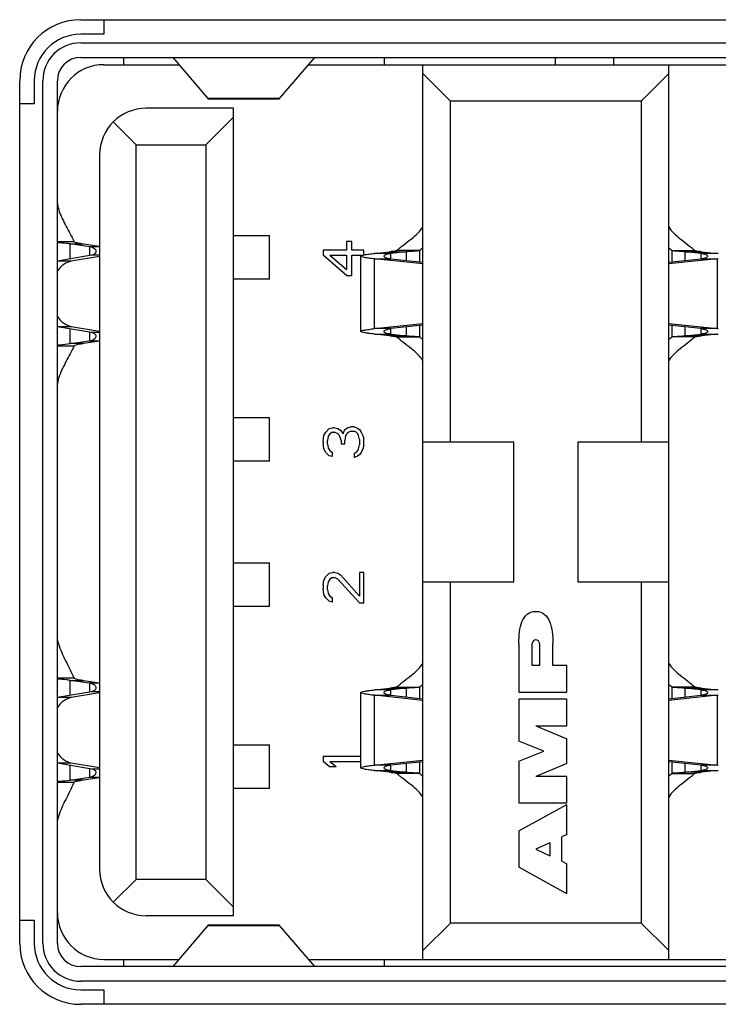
# Model space of a CAD drawing. Header units: millimetres. Extents: x 0 to 2731, y -3524 to -2222.
# Tile 4 of 221: x 109 to 119, y -3304 to -3291. Entities that reach past the tile are written whole.
import ezdxf

# ---------------------------------------------------------------- set-up
doc = ezdxf.new("R2010")
doc.units = ezdxf.units.MM
doc.header["$LTSCALE"] = 46.255
doc.layers.add('00_COMPONENTS', color=7, linetype='CONTINUOUS')

msp = doc.modelspace()

# ---------------------------------------------------------------- linework, layer by layer
at = {"layer": '00_COMPONENTS', "color": 4}
for p, q in [((110.139, -3290.702), (123.119, -3290.702)), ((110.139, -3291.02), (123.119, -3291.02)), ((109.301, -3303.4), (109.301, -3291.54)), ((109.619, -3303.4), (109.619, -3291.54)), ((112.872, -3291.786), (111.886, -3291.786)), ((109.819, -3293.749), (110.046, -3293.749)), ((109.992, -3293.784), (110.178, -3293.784)), ((109.992, -3293.986), (109.992, -3293.784)), ((110.399, -3293.824), (110.259, -3293.824)), ((110.259, -3293.824), (110.259, -3293.936)), ((110.286, -3293.936), (110.399, -3293.936)), ((114.401, -3293.915), (114.176, -3293.915)), ((114.388, -3293.893), (114.612, -3293.893)), ((114.401, -3293.99), (114.401, -3293.915)), ((114.797, -3293.876), (114.48, -3293.876)), ((114.612, -3293.893), (114.612, -3294.012)), ((114.797, -3294.032), (114.797, -3293.876)), ((118.261, -3293.876), (118.578, -3293.876)), ((118.261, -3293.876), (118.261, -3294.032)), ((118.445, -3294.012), (118.445, -3293.893)), ((118.446, -3293.893), (118.67, -3293.893)), ((118.881, -3293.915), (118.657, -3293.915)), ((118.657, -3293.915), (118.657, -3293.99)), ((110.01, -3294.022), (109.819, -3294.022)), ((114.176, -3293.99), (114.401, -3293.99)), ((114.176, -3294.949), (114.176, -3293.99)), ((118.657, -3293.99), (118.881, -3293.99)), ((118.882, -3293.99), (118.882, -3294.949)), ((109.819, -3294.918), (110.01, -3294.918)), ((114.612, -3294.927), (114.612, -3295.047)), ((114.797, -3295.063), (114.797, -3294.908)), ((118.261, -3294.908), (118.261, -3295.063)), ((118.445, -3295.047), (118.445, -3294.927)), ((109.992, -3295.155), (109.992, -3294.953)), ((110.259, -3295.003), (110.259, -3295.116)), ((110.399, -3295.003), (110.286, -3295.003)), ((114.401, -3294.949), (114.176, -3294.949)), ((114.176, -3295.024), (114.401, -3295.024)), ((114.612, -3295.047), (114.388, -3295.047)), ((114.401, -3295.024), (114.401, -3294.949)), ((114.48, -3295.063), (114.797, -3295.063)), ((118.578, -3295.063), (118.261, -3295.063)), ((118.67, -3295.047), (118.446, -3295.047)), ((118.881, -3294.949), (118.657, -3294.949)), ((118.657, -3294.949), (118.657, -3295.024)), ((118.657, -3295.024), (118.881, -3295.024)), ((110.046, -3295.19), (109.819, -3295.19)), ((110.178, -3295.155), (109.992, -3295.155)), ((110.259, -3295.116), (110.399, -3295.116)), ((109.819, -3299.749), (110.046, -3299.749)), ((109.992, -3299.784), (110.178, -3299.784)), ((109.992, -3299.986), (109.992, -3299.784)), ((110.399, -3299.824), (110.259, -3299.824)), ((110.259, -3299.824), (110.259, -3299.936)), ((110.286, -3299.936), (110.399, -3299.936)), ((114.401, -3299.915), (114.176, -3299.915)), ((114.388, -3299.893), (114.612, -3299.893)), ((114.401, -3299.99), (114.401, -3299.915)), ((114.48, -3299.876), (114.797, -3299.876)), ((114.612, -3299.893), (114.612, -3300.012)), ((114.797, -3300.032), (114.797, -3299.876)), ((118.578, -3299.876), (118.261, -3299.876)), ((118.261, -3299.876), (118.261, -3300.032)), ((118.445, -3300.012), (118.445, -3299.893)), ((118.446, -3299.893), (118.67, -3299.893)), ((118.881, -3299.915), (118.657, -3299.915)), ((118.657, -3299.915), (118.657, -3299.99)), ((110.01, -3300.022), (109.819, -3300.022)), ((114.176, -3299.99), (114.401, -3299.99)), ((114.176, -3300.949), (114.176, -3299.99)), ((118.657, -3299.99), (118.881, -3299.99)), ((118.882, -3299.99), (118.882, -3300.949)), ((109.819, -3300.918), (110.01, -3300.918)), ((109.992, -3301.155), (109.992, -3300.953)), ((110.259, -3301.003), (110.259, -3301.116)), ((110.399, -3301.003), (110.286, -3301.003)), ((114.401, -3300.949), (114.176, -3300.949)), ((114.401, -3301.024), (114.401, -3300.949)), ((114.612, -3300.927), (114.612, -3301.047)), ((114.797, -3301.063), (114.797, -3300.908)), ((118.261, -3300.908), (118.261, -3301.063)), ((118.445, -3301.047), (118.445, -3300.927)), ((118.881, -3300.949), (118.657, -3300.949)), ((118.657, -3300.949), (118.657, -3301.024)), ((110.178, -3301.155), (109.992, -3301.155)), ((110.259, -3301.116), (110.399, -3301.116)), ((114.176, -3301.024), (114.401, -3301.024)), ((114.612, -3301.047), (114.388, -3301.047)), ((114.797, -3301.063), (114.48, -3301.063)), ((118.261, -3301.063), (118.578, -3301.063)), ((118.67, -3301.047), (118.446, -3301.047)), ((118.657, -3301.024), (118.881, -3301.024)), ((110.046, -3301.19), (109.819, -3301.19)), ((111.886, -3303.153), (112.872, -3303.153)), ((123.119, -3303.92), (110.139, -3303.92)), ((123.119, -3304.238), (110.139, -3304.238))]:
    msp.add_line(p, q, dxfattribs=at)
at = {"layer": '00_COMPONENTS', "color": 7}
for p, q in [((110.459, -3290.702), (110.459, -3290.902)), ((110.459, -3290.902), (110.139, -3290.902)), ((110.139, -3291.22), (123.119, -3291.22)), ((110.729, -3291.22), (110.729, -3291.32)), ((111.404, -3291.221), (111.886, -3291.786)), ((112.872, -3291.786), (113.354, -3291.221)), ((114.309, -3291.22), (114.309, -3291.32)), ((116.659, -3291.22), (116.659, -3291.32)), ((117.459, -3291.22), (117.459, -3291.32)), ((110.459, -3291.32), (111.488, -3291.32)), ((113.27, -3291.32), (120.005, -3291.32)), ((114.839, -3303.62), (114.839, -3291.32)), ((118.219, -3303.62), (118.219, -3291.32)), ((109.501, -3291.54), (109.501, -3291.86)), ((109.819, -3303.4), (109.819, -3291.54)), ((115.219, -3291.82), (114.839, -3291.44)), ((118.219, -3291.44), (117.839, -3291.82)), ((111.892, -3291.79), (112.866, -3291.79)), ((117.839, -3291.82), (115.219, -3291.82)), ((115.219, -3296.51), (115.219, -3291.82)), ((117.839, -3291.82), (117.839, -3296.51)), ((109.501, -3291.86), (109.301, -3291.86)), ((112.239, -3291.92), (111.039, -3291.92)), ((112.239, -3303.02), (112.239, -3291.92)), ((111.859, -3292.42), (112.239, -3292.04)), ((110.899, -3292.42), (110.586, -3292.107)), ((110.899, -3292.42), (111.859, -3292.42)), ((110.899, -3302.52), (110.899, -3292.42)), ((111.859, -3292.42), (111.859, -3302.52)), ((110.399, -3292.56), (110.399, -3302.38)), ((112.239, -3293.67), (112.734, -3293.67)), ((112.734, -3294.27), (112.734, -3293.67)), ((110.259, -3293.824), (109.992, -3293.784)), ((110.178, -3293.784), (110.399, -3293.817)), ((113.862, -3293.753), (113.791, -3293.753)), ((113.791, -3293.753), (113.791, -3293.87)), ((113.862, -3293.87), (113.862, -3293.753)), ((109.819, -3294.016), (110.286, -3293.936)), ((110.399, -3293.955), (110.01, -3294.022)), ((113.791, -3293.87), (113.469, -3293.87)), ((113.469, -3293.87), (113.469, -3293.94)), ((113.791, -3294.22), (113.469, -3293.94)), ((113.564, -3293.94), (113.791, -3293.94)), ((113.564, -3293.94), (113.791, -3294.138)), ((113.791, -3293.94), (113.791, -3294.138)), ((114.029, -3293.87), (113.862, -3293.87)), ((113.862, -3293.94), (114.012, -3293.94)), ((113.862, -3294.22), (113.862, -3293.94)), ((113.989, -3294.987), (113.989, -3293.952)), ((114.029, -3293.94), (114.029, -3293.87)), ((114.176, -3293.915), (114.388, -3293.893)), ((114.612, -3293.893), (114.401, -3293.915)), ((118.657, -3293.915), (118.445, -3293.893)), ((118.67, -3293.893), (118.882, -3293.915)), ((114.839, -3294.06), (114.176, -3293.99)), ((114.401, -3293.99), (114.839, -3294.036)), ((118.882, -3293.99), (118.219, -3294.06)), ((118.219, -3294.036), (118.657, -3293.99)), ((113.791, -3294.22), (113.862, -3294.22)), ((112.734, -3294.27), (112.239, -3294.27)), ((110.286, -3295.003), (109.819, -3294.923)), ((110.01, -3294.918), (110.399, -3294.984)), ((114.176, -3294.949), (114.839, -3294.88)), ((114.839, -3294.903), (114.401, -3294.949)), ((118.219, -3294.88), (118.882, -3294.949)), ((118.657, -3294.949), (118.219, -3294.903)), ((114.388, -3295.047), (114.176, -3295.024)), ((114.401, -3295.024), (114.612, -3295.047)), ((118.445, -3295.047), (118.657, -3295.024)), ((118.882, -3295.024), (118.67, -3295.047)), ((109.992, -3295.155), (110.259, -3295.116)), ((110.399, -3295.123), (110.178, -3295.155)), ((112.239, -3296.17), (112.734, -3296.17)), ((112.734, -3296.77), (112.734, -3296.17)), ((113.469, -3296.498), (113.481, -3296.416)), ((113.481, -3296.416), (113.505, -3296.37)), ((113.505, -3296.37), (113.552, -3296.323)), ((113.564, -3296.393), (113.54, -3296.428)), ((113.552, -3296.323), (113.6, -3296.311)), ((113.6, -3296.37), (113.564, -3296.393)), ((113.624, -3296.311), (113.6, -3296.311)), ((113.6, -3296.37), (113.624, -3296.37)), ((113.624, -3296.311), (113.672, -3296.323)), ((113.672, -3296.393), (113.624, -3296.37)), ((113.672, -3296.323), (113.707, -3296.346)), ((113.695, -3296.416), (113.672, -3296.393)), ((113.719, -3296.486), (113.695, -3296.416)), ((113.707, -3296.346), (113.743, -3296.393)), ((113.743, -3296.393), (113.767, -3296.335)), ((113.767, -3296.335), (113.803, -3296.311)), ((113.779, -3296.416), (113.767, -3296.486)), ((113.803, -3296.381), (113.779, -3296.416)), ((113.803, -3296.311), (113.85, -3296.3)), ((113.85, -3296.358), (113.803, -3296.381)), ((113.898, -3296.3), (113.85, -3296.3)), ((113.85, -3296.358), (113.898, -3296.358)), ((113.898, -3296.3), (113.934, -3296.311)), ((113.922, -3296.37), (113.898, -3296.358)), ((113.946, -3296.393), (113.922, -3296.37)), ((113.934, -3296.311), (113.969, -3296.335)), ((113.957, -3296.416), (113.946, -3296.393)), ((113.969, -3296.475), (113.957, -3296.416)), ((113.969, -3296.335), (113.993, -3296.37)), ((113.993, -3296.37), (114.017, -3296.416)), ((114.017, -3296.416), (114.029, -3296.463)), ((113.469, -3296.498), (113.469, -3296.521)), ((113.481, -3296.603), (113.469, -3296.521)), ((113.54, -3296.428), (113.529, -3296.486)), ((113.529, -3296.533), (113.529, -3296.486)), ((113.529, -3296.533), (113.54, -3296.591)), ((113.719, -3296.486), (113.719, -3296.533)), ((113.719, -3296.533), (113.767, -3296.533)), ((113.767, -3296.533), (113.767, -3296.486)), ((113.957, -3296.603), (113.969, -3296.545)), ((113.969, -3296.475), (113.969, -3296.545)), ((114.029, -3296.556), (114.017, -3296.603)), ((114.029, -3296.556), (114.029, -3296.463)), ((116.089, -3296.51), (114.839, -3296.51)), ((116.089, -3298.43), (116.089, -3296.51)), ((118.219, -3296.51), (116.969, -3296.51)), ((116.969, -3296.51), (116.969, -3298.43)), ((113.505, -3296.65), (113.481, -3296.603)), ((113.552, -3296.696), (113.505, -3296.65)), ((113.54, -3296.591), (113.564, -3296.626)), ((113.564, -3296.626), (113.6, -3296.65)), ((113.6, -3296.708), (113.6, -3296.65)), ((113.898, -3296.661), (113.922, -3296.65)), ((113.898, -3296.661), (113.898, -3296.72)), ((113.922, -3296.65), (113.946, -3296.626)), ((113.969, -3296.685), (113.934, -3296.708)), ((113.946, -3296.626), (113.957, -3296.603)), ((113.993, -3296.65), (113.969, -3296.685)), ((114.017, -3296.603), (113.993, -3296.65)), ((112.734, -3296.77), (112.239, -3296.77)), ((113.6, -3296.708), (113.552, -3296.696)), ((113.934, -3296.708), (113.898, -3296.72)), ((112.239, -3298.17), (112.734, -3298.17)), ((112.734, -3298.77), (112.734, -3298.17)), ((113.505, -3298.358), (113.552, -3298.311)), ((113.552, -3298.311), (113.6, -3298.3)), ((113.624, -3298.3), (113.6, -3298.3)), ((113.624, -3298.3), (113.672, -3298.311)), ((113.672, -3298.311), (113.707, -3298.335)), ((114.029, -3298.3), (113.969, -3298.3)), ((113.969, -3298.3), (113.969, -3298.626)), ((114.029, -3298.72), (114.029, -3298.3)), ((113.469, -3298.475), (113.481, -3298.405)), ((113.481, -3298.405), (113.505, -3298.358)), ((113.54, -3298.428), (113.529, -3298.486)), ((113.564, -3298.393), (113.54, -3298.428)), ((113.6, -3298.37), (113.564, -3298.393)), ((113.6, -3298.37), (113.624, -3298.37)), ((113.672, -3298.393), (113.624, -3298.37)), ((113.969, -3298.72), (113.672, -3298.393)), ((113.707, -3298.335), (113.969, -3298.626)), ((114.839, -3298.43), (116.089, -3298.43)), ((115.219, -3303.12), (115.219, -3298.43)), ((116.969, -3298.43), (118.219, -3298.43)), ((117.839, -3298.43), (117.839, -3303.12)), ((113.469, -3298.475), (113.469, -3298.521)), ((113.481, -3298.603), (113.469, -3298.521)), ((113.529, -3298.533), (113.529, -3298.486)), ((113.529, -3298.533), (113.54, -3298.591)), ((113.505, -3298.65), (113.481, -3298.603)), ((113.552, -3298.696), (113.505, -3298.65)), ((113.54, -3298.591), (113.564, -3298.626)), ((113.6, -3298.708), (113.552, -3298.696)), ((113.564, -3298.626), (113.6, -3298.65)), ((113.6, -3298.708), (113.6, -3298.65)), ((113.969, -3298.72), (114.029, -3298.72)), ((112.734, -3298.77), (112.239, -3298.77)), ((116.159, -3299.276), (116.159, -3299.946)), ((116.344, -3299.582), (116.344, -3299.276)), ((116.442, -3299.276), (116.442, -3299.582)), ((116.626, -3299.582), (116.626, -3299.276)), ((116.442, -3299.582), (116.344, -3299.582)), ((116.819, -3299.582), (116.626, -3299.582)), ((116.819, -3299.946), (116.819, -3299.582)), ((110.259, -3299.824), (109.992, -3299.784)), ((110.178, -3299.784), (110.399, -3299.817)), ((109.819, -3300.016), (110.286, -3299.936)), ((114.176, -3299.915), (114.388, -3299.893)), ((114.612, -3299.893), (114.401, -3299.915)), ((118.657, -3299.915), (118.445, -3299.893)), ((118.67, -3299.893), (118.882, -3299.915)), ((110.399, -3299.955), (110.01, -3300.022)), ((113.989, -3300.987), (113.989, -3299.952)), ((114.839, -3300.06), (114.176, -3299.99)), ((114.401, -3299.99), (114.839, -3300.036)), ((116.159, -3299.946), (116.819, -3299.946)), ((116.819, -3300.045), (116.159, -3300.045)), ((116.159, -3300.045), (116.159, -3300.619)), ((116.819, -3300.408), (116.819, -3300.045)), ((118.882, -3299.99), (118.219, -3300.06)), ((118.219, -3300.036), (118.657, -3299.99)), ((116.393, -3300.408), (116.819, -3300.408)), ((116.393, -3300.408), (116.819, -3300.589)), ((116.819, -3300.925), (116.819, -3300.589)), ((112.239, -3300.67), (112.734, -3300.67)), ((112.734, -3301.27), (112.734, -3300.67)), ((116.5, -3300.757), (116.159, -3300.619)), ((113.989, -3300.83), (113.469, -3300.83)), ((113.469, -3300.83), (113.469, -3300.9)), ((114.176, -3300.949), (114.839, -3300.88)), ((116.159, -3300.895), (116.5, -3300.757)), ((118.219, -3300.88), (118.882, -3300.949)), ((110.286, -3301.003), (109.819, -3300.923)), ((110.01, -3300.918), (110.399, -3300.984)), ((113.552, -3300.97), (113.469, -3300.9)), ((113.552, -3300.97), (113.648, -3300.97)), ((113.564, -3300.9), (113.989, -3300.9)), ((113.564, -3300.9), (113.648, -3300.97)), ((114.839, -3300.903), (114.401, -3300.949)), ((116.159, -3300.895), (116.159, -3301.469)), ((116.819, -3300.925), (116.393, -3301.106)), ((118.657, -3300.949), (118.219, -3300.903)), ((109.992, -3301.155), (110.259, -3301.116)), ((110.399, -3301.123), (110.178, -3301.155)), ((114.388, -3301.047), (114.176, -3301.024)), ((114.401, -3301.024), (114.612, -3301.047)), ((116.819, -3301.106), (116.393, -3301.106)), ((116.819, -3301.469), (116.819, -3301.106)), ((118.445, -3301.047), (118.657, -3301.024)), ((118.882, -3301.024), (118.67, -3301.047)), ((112.734, -3301.27), (112.239, -3301.27)), ((116.159, -3301.469), (116.819, -3301.469)), ((116.159, -3301.855), (116.819, -3301.489)), ((116.819, -3301.904), (116.819, -3301.489)), ((116.159, -3301.855), (116.159, -3302.354)), ((116.819, -3301.904), (116.749, -3301.937)), ((116.749, -3302.272), (116.749, -3301.937)), ((116.583, -3302.016), (116.393, -3302.106)), ((116.393, -3302.106), (116.583, -3302.195)), ((116.583, -3302.016), (116.583, -3302.195)), ((116.819, -3302.72), (116.159, -3302.354)), ((116.749, -3302.272), (116.819, -3302.305)), ((116.819, -3302.72), (116.819, -3302.305)), ((110.586, -3302.832), (110.899, -3302.52)), ((111.859, -3302.52), (110.899, -3302.52)), ((111.859, -3302.52), (112.239, -3302.9)), ((112.239, -3303.02), (111.039, -3303.02)), ((109.301, -3303.08), (109.501, -3303.08)), ((109.501, -3303.08), (109.501, -3303.4)), ((111.886, -3303.153), (111.404, -3303.718)), ((112.866, -3303.15), (111.892, -3303.15)), ((113.354, -3303.718), (112.872, -3303.153)), ((114.839, -3303.5), (115.219, -3303.12)), ((117.839, -3303.12), (115.219, -3303.12)), ((117.839, -3303.12), (118.219, -3303.5)), ((123.119, -3303.72), (110.139, -3303.72)), ((110.459, -3303.62), (111.488, -3303.62)), ((110.729, -3303.62), (110.729, -3303.72)), ((113.27, -3303.62), (119.879, -3303.62)), ((114.309, -3303.62), (114.309, -3303.72)), ((110.139, -3304.038), (110.459, -3304.038)), ((110.459, -3304.038), (110.459, -3304.238))]:
    msp.add_line(p, q, dxfattribs=at)
at = {"layer": '00_COMPONENTS', "color": 4}
for centre, radius, start, end in [((110.139, -3291.54), 0.838, 90, 180), ((110.139, -3291.54), 0.52, 90, 180), ((110.139, -3303.4), 0.838, 180, 270), ((110.139, -3303.4), 0.52, 180, 270)]:
    msp.add_arc(centre, radius, start, end, dxfattribs=at)
at = {"layer": '00_COMPONENTS', "color": 7}
for centre, radius, start, end in [((110.139, -3291.54), 0.638, 90, 180), ((110.139, -3291.54), 0.32, 90, 180), ((110.459, -3291.96), 0.64, 90, 180), ((111.039, -3292.56), 0.64, 90, 180), ((115.634, -3294.804), 1.249, 129.5117, 132.0442), ((117.424, -3294.804), 1.249, 47.9558, 50.4883), ((118.459, -3297.926), 4.034, 83.7382, 83.9874), ((118.459, -3289.978), 4.034, 276.0109, 276.2602), ((115.634, -3294.136), 1.249, 227.9558, 230.4883), ((117.424, -3294.136), 1.249, 309.5117, 312.0442), ((118.459, -3298.961), 4.034, 83.7398, 83.9891), ((118.459, -3291.013), 4.034, 276.0126, 276.2618), ((116.393, -3299.276), 0.0491, 0, 180), ((115.634, -3300.804), 1.249, 129.5117, 132.0442), ((117.424, -3300.804), 1.249, 47.9558, 50.4883), ((118.459, -3303.926), 4.034, 83.7382, 83.9874), ((118.459, -3295.978), 4.034, 276.0109, 276.2602), ((118.459, -3304.961), 4.034, 83.7398, 83.9891), ((118.459, -3297.013), 4.034, 276.0126, 276.2618), ((115.634, -3300.136), 1.249, 227.9558, 230.4883), ((117.424, -3300.136), 1.249, 309.5117, 312.0442), ((111.039, -3302.38), 0.64, 180, 270), ((110.459, -3302.98), 0.64, 180, 270), ((110.139, -3303.4), 0.638, 180, 270), ((110.139, -3303.4), 0.32, 180, 270)]:
    msp.add_arc(centre, radius, start, end, dxfattribs=at)
for points, knots in [([(111.886, -3291.786), (111.887, -3291.787), (111.888, -3291.788), (111.891, -3291.79), (111.892, -3291.79)], [0, 0, 0, 0, 0.303883, 1, 1, 1, 1]), ([(112.866, -3291.79), (112.867, -3291.79), (112.87, -3291.788), (112.871, -3291.787), (112.872, -3291.786)], [0, 0, 0, 0, 0.696117, 1, 1, 1, 1]), ([(109.819, -3293.226), (109.82, -3293.236), (109.825, -3293.273), (109.836, -3293.31), (109.845, -3293.337)], [0, 0, 0, 0, 0.245737, 1, 1, 1, 1]), ([(109.845, -3293.337), (109.869, -3293.409), (109.94, -3293.545), (110.015, -3293.679), (110.046, -3293.749)], [0, 0, 0, 0, 0.495352, 1, 1, 1, 1]), ([(114.48, -3293.876), (114.512, -3293.848), (114.579, -3293.793), (114.68, -3293.716), (114.772, -3293.639), (114.822, -3293.581), (114.839, -3293.551)], [0, 0, 0, 0, 0.262089, 0.533099, 0.786459, 1, 1, 1, 1]), ([(118.219, -3293.551), (118.236, -3293.581), (118.286, -3293.639), (118.378, -3293.716), (118.479, -3293.793), (118.546, -3293.848), (118.578, -3293.876)], [0, 0, 0, 0, 0.213541, 0.466901, 0.737911, 1, 1, 1, 1]), ([(109.992, -3293.784), (109.975, -3293.781), (109.918, -3293.774), (109.86, -3293.77), (109.819, -3293.768)], [0, 0, 0, 0, 0.29019, 1, 1, 1, 1]), ([(110.046, -3293.749), (110.048, -3293.754), (110.063, -3293.761), (110.089, -3293.768), (110.13, -3293.776), (110.161, -3293.781), (110.178, -3293.784)], [0, 0, 0, 0, 0.104964, 0.30973, 0.612602, 1, 1, 1, 1]), ([(110.351, -3293.887), (110.351, -3293.88), (110.344, -3293.86), (110.31, -3293.835), (110.278, -3293.826), (110.259, -3293.824)], [0, 0, 0, 0, 0.170866, 0.511922, 1, 1, 1, 1]), ([(110.286, -3293.936), (110.296, -3293.935), (110.313, -3293.93), (110.334, -3293.919), (110.348, -3293.904), (110.351, -3293.892), (110.351, -3293.887)], [0, 0, 0, 0, 0.332767, 0.601345, 0.815511, 1, 1, 1, 1]), ([(113.989, -3293.952), (113.989, -3293.951), (113.993, -3293.946), (114.009, -3293.94), (114.045, -3293.932), (114.103, -3293.923), (114.15, -3293.918), (114.176, -3293.915)], [0, 0, 0, 0, 0.028978, 0.082372, 0.276572, 0.586124, 1, 1, 1, 1]), ([(114.176, -3293.99), (114.15, -3293.987), (114.103, -3293.982), (114.045, -3293.973), (114.009, -3293.965), (113.993, -3293.959), (113.989, -3293.954), (113.989, -3293.952)], [0, 0, 0, 0, 0.413875, 0.723428, 0.917629, 0.971022, 1, 1, 1, 1]), ([(114.307, -3293.952), (114.307, -3293.948), (114.314, -3293.938), (114.334, -3293.928), (114.364, -3293.92), (114.388, -3293.916), (114.401, -3293.915)], [0, 0, 0, 0, 0.123152, 0.322088, 0.615568, 1, 1, 1, 1]), ([(114.401, -3293.99), (114.388, -3293.988), (114.364, -3293.985), (114.334, -3293.976), (114.314, -3293.967), (114.307, -3293.957), (114.307, -3293.952)], [0, 0, 0, 0, 0.38444, 0.677886, 0.876834, 1, 1, 1, 1]), ([(114.48, -3293.876), (114.478, -3293.878), (114.468, -3293.881), (114.449, -3293.885), (114.421, -3293.889), (114.4, -3293.891), (114.388, -3293.893)], [0, 0, 0, 0, 0.110022, 0.316303, 0.615883, 1, 1, 1, 1]), ([(114.797, -3293.876), (114.795, -3293.878), (114.789, -3293.88), (114.77, -3293.883), (114.734, -3293.885), (114.679, -3293.887), (114.636, -3293.89), (114.612, -3293.893)], [0, 0, 0, 0, 0.042194, 0.107355, 0.311954, 0.612564, 1, 1, 1, 1]), ([(118.445, -3293.893), (118.422, -3293.89), (118.379, -3293.887), (118.324, -3293.885), (118.288, -3293.883), (118.269, -3293.88), (118.263, -3293.878), (118.261, -3293.876)], [0, 0, 0, 0, 0.387436, 0.688046, 0.892645, 0.957806, 1, 1, 1, 1]), ([(118.67, -3293.893), (118.658, -3293.891), (118.637, -3293.889), (118.609, -3293.885), (118.59, -3293.881), (118.58, -3293.878), (118.578, -3293.876)], [0, 0, 0, 0, 0.384117, 0.683698, 0.889978, 1, 1, 1, 1]), ([(118.657, -3293.915), (118.67, -3293.916), (118.694, -3293.92), (118.724, -3293.928), (118.744, -3293.938), (118.751, -3293.948), (118.751, -3293.952)], [0, 0, 0, 0, 0.38444, 0.677886, 0.876833, 1, 1, 1, 1]), ([(118.751, -3293.952), (118.751, -3293.957), (118.744, -3293.967), (118.724, -3293.976), (118.694, -3293.985), (118.67, -3293.988), (118.657, -3293.99)], [0, 0, 0, 0, 0.123152, 0.322088, 0.615567, 1, 1, 1, 1]), ([(110.01, -3294.022), (109.973, -3294.028), (109.898, -3294.061), (109.843, -3294.121), (109.819, -3294.156)], [0, 0, 0, 0, 0.472623, 1, 1, 1, 1]), ([(109.819, -3294.784), (109.843, -3294.818), (109.898, -3294.878), (109.973, -3294.911), (110.01, -3294.918)], [0, 0, 0, 0, 0.527377, 1, 1, 1, 1]), ([(110.259, -3295.116), (110.272, -3295.114), (110.308, -3295.106), (110.351, -3295.078), (110.351, -3295.053)], [0, 0, 0, 0, 0.35293, 1, 1, 1, 1]), ([(110.351, -3295.053), (110.351, -3295.047), (110.348, -3295.035), (110.334, -3295.021), (110.313, -3295.009), (110.296, -3295.005), (110.286, -3295.003)], [0, 0, 0, 0, 0.184456, 0.398592, 0.667343, 1, 1, 1, 1]), ([(113.989, -3294.987), (113.989, -3294.985), (113.993, -3294.981), (114.009, -3294.974), (114.045, -3294.966), (114.103, -3294.958), (114.15, -3294.952), (114.176, -3294.949)], [0, 0, 0, 0, 0.028978, 0.082372, 0.276572, 0.586125, 1, 1, 1, 1]), ([(114.176, -3295.024), (114.15, -3295.022), (114.103, -3295.016), (114.045, -3295.008), (114.009, -3295), (113.993, -3294.993), (113.989, -3294.989), (113.989, -3294.987)], [0, 0, 0, 0, 0.413875, 0.723428, 0.917628, 0.971022, 1, 1, 1, 1]), ([(114.307, -3294.987), (114.307, -3294.983), (114.314, -3294.972), (114.334, -3294.963), (114.364, -3294.954), (114.388, -3294.951), (114.401, -3294.949)], [0, 0, 0, 0, 0.123152, 0.322088, 0.615567, 1, 1, 1, 1]), ([(114.401, -3295.024), (114.388, -3295.023), (114.364, -3295.02), (114.334, -3295.011), (114.314, -3295.002), (114.307, -3294.991), (114.307, -3294.987)], [0, 0, 0, 0, 0.38444, 0.677886, 0.876833, 1, 1, 1, 1]), ([(114.388, -3295.047), (114.4, -3295.048), (114.421, -3295.05), (114.449, -3295.054), (114.468, -3295.058), (114.478, -3295.061), (114.48, -3295.063)], [0, 0, 0, 0, 0.384117, 0.683698, 0.889978, 1, 1, 1, 1]), ([(114.839, -3295.388), (114.822, -3295.358), (114.772, -3295.3), (114.68, -3295.223), (114.579, -3295.146), (114.512, -3295.092), (114.48, -3295.063)], [0, 0, 0, 0, 0.213541, 0.466902, 0.737911, 1, 1, 1, 1]), ([(114.612, -3295.047), (114.636, -3295.049), (114.679, -3295.052), (114.734, -3295.055), (114.77, -3295.056), (114.789, -3295.059), (114.795, -3295.062), (114.797, -3295.063)], [0, 0, 0, 0, 0.387436, 0.688046, 0.892645, 0.957806, 1, 1, 1, 1]), ([(118.578, -3295.063), (118.546, -3295.092), (118.479, -3295.146), (118.378, -3295.223), (118.286, -3295.3), (118.236, -3295.358), (118.219, -3295.388)], [0, 0, 0, 0, 0.262089, 0.533098, 0.786459, 1, 1, 1, 1]), ([(118.261, -3295.063), (118.263, -3295.062), (118.269, -3295.059), (118.288, -3295.056), (118.324, -3295.055), (118.379, -3295.052), (118.422, -3295.049), (118.445, -3295.047)], [0, 0, 0, 0, 0.042194, 0.107355, 0.311954, 0.612564, 1, 1, 1, 1]), ([(118.578, -3295.063), (118.58, -3295.061), (118.59, -3295.058), (118.609, -3295.054), (118.637, -3295.05), (118.658, -3295.048), (118.67, -3295.047)], [0, 0, 0, 0, 0.110022, 0.316303, 0.615883, 1, 1, 1, 1]), ([(118.657, -3294.949), (118.67, -3294.951), (118.694, -3294.954), (118.724, -3294.963), (118.744, -3294.972), (118.751, -3294.983), (118.751, -3294.987)], [0, 0, 0, 0, 0.38444, 0.677886, 0.876834, 1, 1, 1, 1]), ([(118.751, -3294.987), (118.751, -3294.991), (118.744, -3295.002), (118.724, -3295.011), (118.694, -3295.02), (118.67, -3295.023), (118.657, -3295.024)], [0, 0, 0, 0, 0.123152, 0.322089, 0.615568, 1, 1, 1, 1]), ([(109.819, -3295.172), (109.831, -3295.171), (109.889, -3295.168), (109.946, -3295.162), (109.992, -3295.155)], [0, 0, 0, 0, 0.207051, 1, 1, 1, 1]), ([(110.046, -3295.19), (110.016, -3295.26), (109.941, -3295.393), (109.87, -3295.529), (109.845, -3295.601)], [0, 0, 0, 0, 0.504508, 1, 1, 1, 1]), ([(110.178, -3295.155), (110.161, -3295.158), (110.13, -3295.163), (110.089, -3295.171), (110.063, -3295.179), (110.048, -3295.185), (110.046, -3295.19)], [0, 0, 0, 0, 0.387397, 0.690268, 0.895036, 1, 1, 1, 1]), ([(109.845, -3295.601), (109.842, -3295.61), (109.83, -3295.647), (109.822, -3295.685), (109.819, -3295.713)], [0, 0, 0, 0, 0.255201, 1, 1, 1, 1]), ([(116.159, -3299.276), (116.159, -3299.163), (116.175, -3299.008), (116.262, -3298.87), (116.34, -3298.836), (116.393, -3298.837)], [0, 0, 0, 0, 0.500603, 0.764662, 1, 1, 1, 1]), ([(116.393, -3298.837), (116.446, -3298.836), (116.524, -3298.871), (116.61, -3299.009), (116.626, -3299.164), (116.626, -3299.276)], [0, 0, 0, 0, 0.236964, 0.500597, 1, 1, 1, 1]), ([(109.833, -3299.281), (109.858, -3299.362), (109.931, -3299.519), (110.012, -3299.67), (110.046, -3299.749)], [0, 0, 0, 0, 0.493824, 1, 1, 1, 1]), ([(114.48, -3299.876), (114.512, -3299.848), (114.579, -3299.793), (114.68, -3299.716), (114.772, -3299.639), (114.822, -3299.581), (114.839, -3299.551)], [0, 0, 0, 0, 0.262089, 0.533098, 0.786459, 1, 1, 1, 1]), ([(118.219, -3299.551), (118.236, -3299.581), (118.286, -3299.639), (118.378, -3299.716), (118.479, -3299.793), (118.546, -3299.848), (118.578, -3299.876)], [0, 0, 0, 0, 0.213541, 0.466902, 0.737911, 1, 1, 1, 1]), ([(109.992, -3299.784), (109.975, -3299.781), (109.918, -3299.774), (109.86, -3299.77), (109.819, -3299.768)], [0, 0, 0, 0, 0.29019, 1, 1, 1, 1]), ([(110.046, -3299.749), (110.048, -3299.754), (110.063, -3299.761), (110.089, -3299.768), (110.13, -3299.776), (110.161, -3299.781), (110.178, -3299.784)], [0, 0, 0, 0, 0.104964, 0.309731, 0.612603, 1, 1, 1, 1]), ([(110.351, -3299.887), (110.351, -3299.88), (110.344, -3299.86), (110.31, -3299.835), (110.278, -3299.826), (110.259, -3299.824)], [0, 0, 0, 0, 0.170867, 0.511924, 1, 1, 1, 1]), ([(110.286, -3299.936), (110.296, -3299.935), (110.313, -3299.93), (110.334, -3299.919), (110.348, -3299.904), (110.351, -3299.892), (110.351, -3299.887)], [0, 0, 0, 0, 0.332765, 0.601342, 0.815509, 1, 1, 1, 1]), ([(113.989, -3299.952), (113.989, -3299.951), (113.993, -3299.946), (114.009, -3299.94), (114.045, -3299.932), (114.103, -3299.923), (114.15, -3299.918), (114.176, -3299.915)], [0, 0, 0, 0, 0.028978, 0.082372, 0.276572, 0.586124, 1, 1, 1, 1]), ([(114.307, -3299.952), (114.307, -3299.948), (114.314, -3299.938), (114.334, -3299.928), (114.364, -3299.92), (114.388, -3299.916), (114.401, -3299.915)], [0, 0, 0, 0, 0.123152, 0.322088, 0.615568, 1, 1, 1, 1]), ([(114.48, -3299.876), (114.478, -3299.878), (114.468, -3299.881), (114.449, -3299.885), (114.421, -3299.889), (114.4, -3299.891), (114.388, -3299.893)], [0, 0, 0, 0, 0.110022, 0.316303, 0.615883, 1, 1, 1, 1]), ([(114.797, -3299.876), (114.795, -3299.878), (114.789, -3299.88), (114.77, -3299.883), (114.734, -3299.885), (114.679, -3299.887), (114.636, -3299.89), (114.612, -3299.893)], [0, 0, 0, 0, 0.042194, 0.107355, 0.311954, 0.612564, 1, 1, 1, 1]), ([(118.445, -3299.893), (118.422, -3299.89), (118.379, -3299.887), (118.324, -3299.885), (118.288, -3299.883), (118.269, -3299.88), (118.263, -3299.878), (118.261, -3299.876)], [0, 0, 0, 0, 0.387436, 0.688046, 0.892645, 0.957806, 1, 1, 1, 1]), ([(118.67, -3299.893), (118.658, -3299.891), (118.637, -3299.889), (118.609, -3299.885), (118.59, -3299.881), (118.58, -3299.878), (118.578, -3299.876)], [0, 0, 0, 0, 0.384117, 0.683698, 0.889978, 1, 1, 1, 1]), ([(118.657, -3299.915), (118.67, -3299.916), (118.694, -3299.92), (118.724, -3299.928), (118.744, -3299.938), (118.751, -3299.948), (118.751, -3299.952)], [0, 0, 0, 0, 0.38444, 0.677886, 0.876833, 1, 1, 1, 1]), ([(110.01, -3300.022), (109.973, -3300.028), (109.898, -3300.061), (109.843, -3300.121), (109.819, -3300.156)], [0, 0, 0, 0, 0.472623, 1, 1, 1, 1]), ([(114.176, -3299.99), (114.15, -3299.987), (114.103, -3299.982), (114.045, -3299.973), (114.009, -3299.965), (113.993, -3299.959), (113.989, -3299.954), (113.989, -3299.952)], [0, 0, 0, 0, 0.413875, 0.723428, 0.917629, 0.971022, 1, 1, 1, 1]), ([(114.401, -3299.99), (114.388, -3299.988), (114.364, -3299.985), (114.334, -3299.976), (114.314, -3299.967), (114.307, -3299.957), (114.307, -3299.952)], [0, 0, 0, 0, 0.38444, 0.677886, 0.876834, 1, 1, 1, 1]), ([(118.751, -3299.952), (118.751, -3299.957), (118.744, -3299.967), (118.724, -3299.976), (118.694, -3299.985), (118.67, -3299.988), (118.657, -3299.99)], [0, 0, 0, 0, 0.123152, 0.322088, 0.615567, 1, 1, 1, 1]), ([(109.819, -3300.784), (109.843, -3300.818), (109.898, -3300.878), (109.973, -3300.911), (110.01, -3300.918)], [0, 0, 0, 0, 0.527377, 1, 1, 1, 1]), ([(110.351, -3301.053), (110.351, -3301.047), (110.348, -3301.035), (110.334, -3301.021), (110.313, -3301.009), (110.296, -3301.005), (110.286, -3301.003)], [0, 0, 0, 0, 0.184458, 0.398595, 0.667345, 1, 1, 1, 1]), ([(113.989, -3300.987), (113.989, -3300.985), (113.993, -3300.981), (114.009, -3300.974), (114.045, -3300.966), (114.103, -3300.958), (114.15, -3300.952), (114.176, -3300.949)], [0, 0, 0, 0, 0.028978, 0.082372, 0.276572, 0.586125, 1, 1, 1, 1]), ([(114.176, -3301.024), (114.15, -3301.022), (114.103, -3301.016), (114.045, -3301.008), (114.009, -3301), (113.993, -3300.993), (113.989, -3300.989), (113.989, -3300.987)], [0, 0, 0, 0, 0.413875, 0.723428, 0.917628, 0.971022, 1, 1, 1, 1]), ([(114.307, -3300.987), (114.307, -3300.983), (114.314, -3300.972), (114.334, -3300.963), (114.364, -3300.954), (114.388, -3300.951), (114.401, -3300.949)], [0, 0, 0, 0, 0.123152, 0.322088, 0.615567, 1, 1, 1, 1]), ([(114.401, -3301.024), (114.388, -3301.023), (114.364, -3301.02), (114.334, -3301.011), (114.314, -3301.002), (114.307, -3300.991), (114.307, -3300.987)], [0, 0, 0, 0, 0.38444, 0.677886, 0.876833, 1, 1, 1, 1]), ([(118.657, -3300.949), (118.67, -3300.951), (118.694, -3300.954), (118.724, -3300.963), (118.744, -3300.972), (118.751, -3300.983), (118.751, -3300.987)], [0, 0, 0, 0, 0.38444, 0.677886, 0.876834, 1, 1, 1, 1]), ([(118.751, -3300.987), (118.751, -3300.991), (118.744, -3301.002), (118.724, -3301.011), (118.694, -3301.02), (118.67, -3301.023), (118.657, -3301.024)], [0, 0, 0, 0, 0.123152, 0.322089, 0.615568, 1, 1, 1, 1]), ([(109.819, -3301.172), (109.831, -3301.171), (109.889, -3301.168), (109.946, -3301.162), (109.992, -3301.155)], [0, 0, 0, 0, 0.207051, 1, 1, 1, 1]), ([(110.178, -3301.155), (110.161, -3301.158), (110.13, -3301.163), (110.089, -3301.171), (110.063, -3301.179), (110.048, -3301.185), (110.046, -3301.19)], [0, 0, 0, 0, 0.387397, 0.690268, 0.895035, 1, 1, 1, 1]), ([(110.259, -3301.116), (110.272, -3301.114), (110.308, -3301.106), (110.351, -3301.078), (110.351, -3301.053)], [0, 0, 0, 0, 0.352928, 1, 1, 1, 1]), ([(114.388, -3301.047), (114.4, -3301.048), (114.421, -3301.05), (114.449, -3301.054), (114.468, -3301.058), (114.478, -3301.061), (114.48, -3301.063)], [0, 0, 0, 0, 0.384117, 0.683698, 0.889978, 1, 1, 1, 1]), ([(114.839, -3301.388), (114.822, -3301.358), (114.772, -3301.3), (114.68, -3301.223), (114.579, -3301.146), (114.512, -3301.092), (114.48, -3301.063)], [0, 0, 0, 0, 0.213541, 0.466901, 0.737911, 1, 1, 1, 1]), ([(114.612, -3301.047), (114.636, -3301.049), (114.679, -3301.052), (114.734, -3301.055), (114.77, -3301.056), (114.789, -3301.059), (114.795, -3301.062), (114.797, -3301.063)], [0, 0, 0, 0, 0.387436, 0.688046, 0.892645, 0.957806, 1, 1, 1, 1]), ([(118.578, -3301.063), (118.546, -3301.092), (118.479, -3301.146), (118.378, -3301.223), (118.286, -3301.3), (118.236, -3301.358), (118.219, -3301.388)], [0, 0, 0, 0, 0.262089, 0.533099, 0.786459, 1, 1, 1, 1]), ([(118.261, -3301.063), (118.263, -3301.062), (118.269, -3301.059), (118.288, -3301.056), (118.324, -3301.055), (118.379, -3301.052), (118.422, -3301.049), (118.445, -3301.047)], [0, 0, 0, 0, 0.042194, 0.107355, 0.311954, 0.612564, 1, 1, 1, 1]), ([(118.578, -3301.063), (118.58, -3301.061), (118.59, -3301.058), (118.609, -3301.054), (118.637, -3301.05), (118.658, -3301.048), (118.67, -3301.047)], [0, 0, 0, 0, 0.110022, 0.316303, 0.615883, 1, 1, 1, 1]), ([(110.046, -3301.19), (110.012, -3301.269), (109.932, -3301.42), (109.858, -3301.576), (109.834, -3301.657)], [0, 0, 0, 0, 0.506115, 1, 1, 1, 1]), ([(111.892, -3303.15), (111.891, -3303.15), (111.888, -3303.151), (111.887, -3303.153), (111.886, -3303.153)], [0, 0, 0, 0, 0.696117, 1, 1, 1, 1]), ([(112.872, -3303.153), (112.871, -3303.153), (112.87, -3303.151), (112.867, -3303.15), (112.866, -3303.15)], [0, 0, 0, 0, 0.303883, 1, 1, 1, 1])]:
    msp.add_open_spline(points, degree=3, knots=knots, dxfattribs=at)
for points in [[(109.819, -3299.226), (109.823, -3299.245), (109.828, -3299.263), (109.833, -3299.281)], [(109.834, -3301.657), (109.828, -3301.676), (109.823, -3301.694), (109.819, -3301.713)]]:
    msp.add_open_spline(points, degree=3, dxfattribs=at)

doc.saveas('drawing.dxf')
